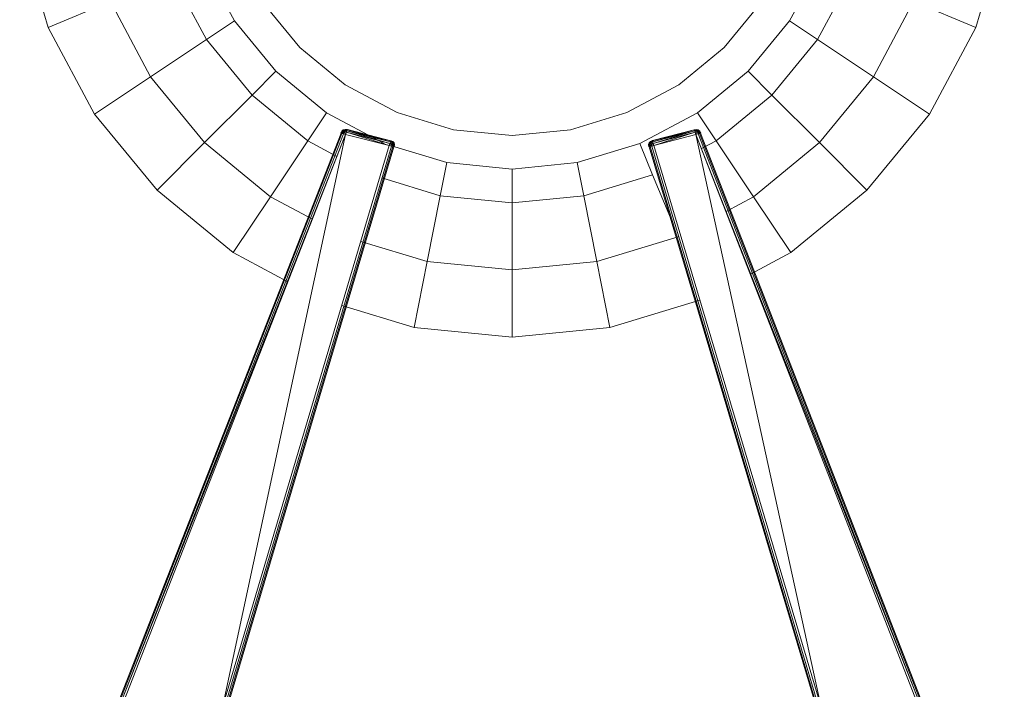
# Model space of a CAD drawing. Header units: millimetres. Extents: x 1 to 3476, y -521 to 159.
# Tile 124 of 130: x 3250 to 3368, y -255 to -175. Entities that reach past the tile are written whole.
import ezdxf

# ---------------------------------------------------------------- set-up
doc = ezdxf.new("R2010")
doc.units = ezdxf.units.MM
doc.layers.add('VG491211CA_dwg', color=8, linetype='Continuous', lineweight=9)

# ---------------------------------------------------------------- blocks, each defined once
blk = doc.blocks.new('VG491211CA_dwg-300031-Poziom 1')
at = {"color": 18, "lineweight": 9}
for p, q in [((681.86, -164.38), (685.28, -175.64)), ((796.14, -175.64), (799.55, -164.38)), ((703.84, -167.95), (707.53, -174.85)), ((773.89, -174.85), (777.57, -167.95)), ((700.13, -169.49), (704.19, -177.08)), ((777.23, -177.08), (781.29, -169.49)), ((692.7, -172.56), (685.28, -175.64)), ((692.7, -172.56), (697.5, -181.55)), ((710.87, -172.61), (715.33, -178.05)), ((766.08, -178.05), (770.54, -172.61)), ((783.91, -181.55), (788.71, -172.56)), ((788.71, -172.56), (796.14, -175.64)), ((707.53, -174.85), (704.19, -177.08)), ((707.53, -174.85), (712.49, -180.89)), ((768.92, -180.89), (773.89, -174.85)), ((773.89, -174.85), (777.23, -177.08)), ((685.28, -175.64), (690.82, -186.01)), ((790.6, -186.01), (796.14, -175.64)), ((704.19, -177.08), (697.5, -181.55)), ((704.19, -177.08), (709.65, -183.74)), ((771.77, -183.74), (777.23, -177.08)), ((777.23, -177.08), (783.91, -181.55)), ((715.33, -178.05), (720.77, -182.51)), ((760.64, -182.51), (766.08, -178.05)), ((712.49, -180.89), (709.65, -183.74)), ((712.49, -180.89), (718.54, -185.86)), ((762.88, -185.86), (768.92, -180.89)), ((768.92, -180.89), (771.77, -183.74)), ((697.5, -181.55), (690.82, -186.01)), ((697.5, -181.55), (703.97, -189.42)), ((777.45, -189.42), (783.91, -181.55)), ((783.91, -181.55), (790.6, -186.01)), ((720.77, -182.51), (726.98, -185.83)), ((754.44, -185.83), (760.64, -182.51)), ((709.65, -183.74), (703.97, -189.42)), ((709.65, -183.74), (716.31, -189.2)), ((765.11, -189.2), (771.77, -183.74)), ((771.77, -183.74), (777.45, -189.42)), ((718.54, -185.86), (716.31, -189.2)), ((718.54, -185.86), (725.44, -189.54)), ((726.98, -185.83), (733.71, -187.87)), ((747.71, -187.87), (754.44, -185.83)), ((755.98, -189.54), (762.88, -185.86)), ((762.88, -185.86), (765.11, -189.2)), ((690.82, -186.01), (698.28, -195.1)), ((783.13, -195.1), (790.6, -186.01)), ((720.27, -188.28), (693.59, -256.46)), ((720.38, -188.31), (693.66, -256.58)), ((720.23, -188.27), (720.36, -188.04)), ((720.36, -188.04), (720.23, -188.27)), ((720.23, -188.27), (720.39, -188.06)), ((720.23, -188.27), (720.39, -188.06)), ((720.23, -188.27), (720.27, -188.28)), ((720.27, -188.28), (720.23, -188.27)), ((720.27, -188.28), (720.39, -188.06)), ((720.39, -188.06), (720.27, -188.28)), ((720.27, -188.28), (720.47, -188.12)), ((720.27, -188.28), (720.47, -188.12)), ((720.38, -188.31), (720.27, -188.28)), ((720.36, -188.04), (720.54, -187.89)), ((720.54, -187.89), (720.36, -188.04)), ((720.36, -188.04), (720.55, -187.91)), ((720.36, -188.04), (720.55, -187.91)), ((720.39, -188.06), (720.36, -188.04)), ((720.36, -188.04), (720.39, -188.06)), ((720.47, -188.12), (720.38, -188.31)), ((720.47, -188.12), (720.38, -188.31)), ((720.56, -188.36), (720.38, -188.31)), ((720.39, -188.06), (720.55, -187.91)), ((720.55, -187.91), (720.39, -188.06)), ((720.39, -188.06), (720.59, -187.98)), ((720.39, -188.06), (720.59, -187.98)), ((720.47, -188.12), (720.39, -188.06)), ((720.39, -188.06), (720.47, -188.12)), ((720.59, -187.98), (720.47, -188.12)), ((720.59, -187.98), (720.47, -188.12)), ((720.47, -188.12), (720.67, -188.14)), ((720.56, -188.36), (720.47, -188.12)), ((720.67, -188.14), (720.47, -188.12)), ((720.56, -188.36), (720.47, -188.12)), ((720.76, -187.83), (720.54, -187.89)), ((720.54, -187.89), (720.76, -187.83)), ((720.54, -187.89), (720.55, -187.91)), ((720.55, -187.91), (720.54, -187.89)), ((720.76, -187.83), (720.55, -187.91)), ((720.76, -187.83), (720.55, -187.91)), ((720.77, -187.87), (720.55, -187.91)), ((720.55, -187.91), (720.77, -187.87)), ((720.55, -187.91), (720.59, -187.98)), ((720.59, -187.98), (720.55, -187.91)), ((720.56, -188.36), (720.67, -188.14)), ((720.67, -188.14), (720.56, -188.36)), ((720.77, -187.87), (720.59, -187.98)), ((720.77, -187.87), (720.59, -187.98)), ((720.77, -187.97), (720.59, -187.98)), ((720.59, -187.98), (720.77, -187.97)), ((720.67, -188.14), (720.59, -187.98)), ((720.67, -188.14), (720.59, -187.98)), ((720.67, -188.14), (720.77, -187.97)), ((720.77, -187.97), (720.67, -188.14)), ((720.67, -188.14), (720.91, -188.18)), ((720.82, -188.43), (720.67, -188.14)), ((720.91, -188.18), (720.67, -188.14)), ((720.82, -188.43), (720.67, -188.14)), ((721.03, -187.86), (720.76, -187.83)), ((720.76, -187.83), (721.03, -187.86)), ((720.77, -187.87), (720.76, -187.83)), ((720.76, -187.83), (720.77, -187.87)), ((721.03, -187.86), (720.77, -187.87)), ((721.03, -187.86), (720.77, -187.87)), ((720.77, -187.97), (720.77, -187.87)), ((721.02, -187.9), (720.77, -187.87)), ((720.77, -187.87), (720.77, -187.97)), ((720.77, -187.87), (721.02, -187.9)), ((721.02, -187.9), (720.77, -187.97)), ((721.02, -187.9), (720.77, -187.97)), ((720.91, -188.18), (720.77, -187.97)), ((720.98, -188), (720.77, -187.97)), ((720.77, -187.97), (720.98, -188)), ((720.91, -188.18), (720.77, -187.97)), ((720.91, -188.18), (720.82, -188.43)), ((720.82, -188.43), (720.91, -188.18)), ((720.98, -188), (720.91, -188.18)), ((720.91, -188.18), (720.98, -188)), ((720.91, -188.18), (726.12, -189.51)), ((720.91, -188.18), (726.04, -189.76)), ((726.12, -189.51), (720.91, -188.18)), ((726.04, -189.76), (720.91, -188.18)), ((721.02, -187.9), (720.98, -188)), ((720.98, -188), (721.02, -187.9)), ((726.17, -189.33), (720.98, -188)), ((720.98, -188), (726.12, -189.51)), ((720.98, -188), (726.17, -189.33)), ((726.12, -189.51), (720.98, -188)), ((721.03, -187.86), (721.02, -187.9)), ((721.02, -187.9), (721.03, -187.86)), ((726.17, -189.33), (721.02, -187.9)), ((726.2, -189.22), (721.02, -187.9)), ((721.02, -187.9), (726.17, -189.33)), ((721.02, -187.9), (726.2, -189.22)), ((726.21, -189.19), (721.03, -187.86)), ((721.03, -187.86), (726.21, -189.19)), ((733.71, -187.87), (740.71, -188.56)), ((740.71, -188.56), (747.71, -187.87)), ((762.49, -187.87), (757.49, -189.18)), ((757.49, -189.18), (762.49, -187.87)), ((762.5, -187.9), (757.5, -189.22)), ((757.5, -189.22), (762.5, -187.9)), ((762.5, -187.9), (757.53, -189.33)), ((757.53, -189.33), (762.5, -187.9)), ((762.54, -188.01), (757.53, -189.33)), ((757.53, -189.33), (762.54, -188.01)), ((757.58, -189.51), (762.54, -188.01)), ((762.54, -188.01), (757.58, -189.51)), ((757.58, -189.51), (762.61, -188.18)), ((762.61, -188.18), (757.58, -189.51)), ((757.66, -189.76), (762.61, -188.18)), ((762.61, -188.18), (757.66, -189.76)), ((762.49, -187.87), (762.76, -187.83)), ((762.76, -187.83), (762.49, -187.87)), ((762.5, -187.9), (762.49, -187.87)), ((762.49, -187.87), (762.5, -187.9)), ((762.49, -187.87), (762.75, -187.87)), ((762.49, -187.87), (762.75, -187.87)), ((762.75, -187.87), (762.5, -187.9)), ((762.5, -187.9), (762.75, -187.87)), ((762.54, -188.01), (762.5, -187.9)), ((762.5, -187.9), (762.54, -188.01)), ((762.5, -187.9), (762.75, -187.97)), ((762.5, -187.9), (762.75, -187.97)), ((762.75, -187.97), (762.54, -188.01)), ((762.54, -188.01), (762.75, -187.97)), ((762.61, -188.18), (762.54, -188.01)), ((762.54, -188.01), (762.61, -188.18)), ((762.61, -188.18), (762.75, -187.97)), ((762.61, -188.18), (762.75, -187.97)), ((762.61, -188.18), (762.85, -188.14)), ((762.85, -188.14), (762.61, -188.18)), ((762.7, -188.43), (762.61, -188.18)), ((762.61, -188.18), (762.7, -188.43)), ((762.7, -188.43), (762.85, -188.14)), ((762.7, -188.43), (762.85, -188.14)), ((762.76, -187.83), (762.75, -187.87)), ((762.75, -187.87), (762.76, -187.83)), ((762.97, -187.91), (762.75, -187.87)), ((762.75, -187.87), (762.93, -187.98)), ((762.75, -187.87), (762.75, -187.97)), ((762.75, -187.97), (762.75, -187.87)), ((762.75, -187.87), (762.93, -187.98)), ((762.75, -187.87), (762.97, -187.91)), ((762.93, -187.98), (762.75, -187.97)), ((762.75, -187.97), (762.85, -188.14)), ((762.85, -188.14), (762.75, -187.97)), ((762.75, -187.97), (762.93, -187.98)), ((762.76, -187.83), (762.98, -187.89)), ((762.98, -187.89), (762.76, -187.83)), ((762.76, -187.83), (762.97, -187.91)), ((762.76, -187.83), (762.97, -187.91)), ((762.85, -188.14), (762.93, -187.98)), ((762.85, -188.14), (762.93, -187.98)), ((762.85, -188.14), (763.05, -188.12)), ((763.05, -188.12), (762.85, -188.14)), ((762.85, -188.14), (762.96, -188.36)), ((762.96, -188.36), (762.85, -188.14)), ((762.97, -187.91), (762.93, -187.98)), ((762.93, -187.98), (762.97, -187.91)), ((762.93, -187.98), (763.05, -188.12)), ((763.12, -188.06), (762.93, -187.98)), ((763.12, -188.06), (762.93, -187.98)), ((763.05, -188.12), (762.93, -187.98)), ((762.96, -188.36), (763.05, -188.12)), ((762.96, -188.36), (763.05, -188.12)), ((762.98, -187.89), (762.97, -187.91)), ((762.97, -187.91), (762.98, -187.89)), ((763.12, -188.06), (762.97, -187.91)), ((763.15, -188.04), (762.97, -187.91)), ((762.97, -187.91), (763.12, -188.06)), ((763.15, -188.04), (762.97, -187.91)), ((763.15, -188.04), (762.98, -187.89)), ((762.98, -187.89), (763.15, -188.04)), ((763.05, -188.12), (763.12, -188.06)), ((763.12, -188.06), (763.05, -188.12)), ((763.05, -188.12), (763.14, -188.31)), ((763.25, -188.28), (763.05, -188.12)), ((763.25, -188.28), (763.05, -188.12)), ((763.14, -188.31), (763.05, -188.12)), ((763.12, -188.06), (763.15, -188.04)), ((763.15, -188.04), (763.12, -188.06)), ((763.25, -188.28), (763.12, -188.06)), ((763.29, -188.27), (763.12, -188.06)), ((763.12, -188.06), (763.25, -188.28)), ((763.29, -188.27), (763.12, -188.06)), ((763.25, -188.28), (763.14, -188.31)), ((763.29, -188.27), (763.15, -188.04)), ((763.15, -188.04), (763.29, -188.27)), ((763.29, -188.27), (763.25, -188.28)), ((763.25, -188.28), (763.29, -188.27)), ((789.77, -256.46), (763.25, -188.28)), ((693.78, -256.79), (720.56, -188.36)), ((693.78, -256.79), (720.82, -188.43)), ((693.95, -257.09), (720.82, -188.43)), ((703.97, -189.42), (698.28, -195.1)), ((703.97, -189.42), (711.84, -195.88)), ((720.82, -188.43), (706.09, -256.89)), ((716.31, -189.2), (711.84, -195.88)), ((716.31, -189.2), (719.79, -191.06)), ((720.82, -188.43), (720.56, -188.36)), ((720.82, -188.43), (726.04, -189.76)), ((726.12, -189.51), (726.17, -189.33)), ((726.17, -189.33), (726.12, -189.51)), ((726.12, -189.51), (726.37, -189.4)), ((726.12, -189.51), (726.37, -189.4)), ((726.17, -189.33), (726.2, -189.22)), ((726.2, -189.22), (726.17, -189.33)), ((726.37, -189.4), (726.17, -189.33)), ((726.17, -189.33), (726.37, -189.4)), ((726.2, -189.22), (726.21, -189.19)), ((726.21, -189.19), (726.2, -189.22)), ((726.43, -189.32), (726.2, -189.22)), ((726.2, -189.22), (726.37, -189.4)), ((726.2, -189.22), (726.37, -189.4)), ((726.2, -189.22), (726.43, -189.32)), ((726.21, -189.19), (726.46, -189.29)), ((726.46, -189.29), (726.21, -189.19)), ((726.21, -189.19), (726.43, -189.32)), ((726.21, -189.19), (726.43, -189.32)), ((726.37, -189.4), (726.35, -189.59)), ((726.35, -189.59), (726.37, -189.4)), ((726.43, -189.32), (726.37, -189.4)), ((726.37, -189.4), (726.43, -189.32)), ((726.51, -189.5), (726.37, -189.4)), ((726.37, -189.4), (726.51, -189.5)), ((726.46, -189.29), (726.43, -189.32)), ((726.43, -189.32), (726.46, -189.29)), ((726.58, -189.46), (726.43, -189.32)), ((726.43, -189.32), (726.51, -189.5)), ((726.43, -189.32), (726.51, -189.5)), ((726.43, -189.32), (726.58, -189.46)), ((726.46, -189.29), (726.61, -189.44)), ((726.61, -189.44), (726.46, -189.29)), ((726.46, -189.29), (726.58, -189.46)), ((726.46, -189.29), (726.58, -189.46)), ((726.58, -189.46), (726.51, -189.5)), ((726.51, -189.5), (726.58, -189.46)), ((726.61, -189.44), (726.58, -189.46)), ((726.58, -189.46), (726.61, -189.44)), ((726.62, -189.66), (726.58, -189.46)), ((726.66, -189.65), (726.58, -189.46)), ((726.58, -189.46), (726.62, -189.66)), ((726.66, -189.65), (726.58, -189.46)), ((726.66, -189.65), (726.61, -189.44)), ((726.61, -189.44), (726.66, -189.65)), ((757.04, -189.65), (757.1, -189.44)), ((757.1, -189.44), (757.04, -189.65)), ((757.04, -189.65), (757.12, -189.46)), ((757.04, -189.65), (757.12, -189.46)), ((757.08, -189.66), (757.12, -189.46)), ((757.12, -189.46), (757.08, -189.66)), ((757.25, -189.29), (757.1, -189.44)), ((757.1, -189.44), (757.25, -189.29)), ((757.1, -189.44), (757.12, -189.46)), ((757.12, -189.46), (757.1, -189.44)), ((757.25, -189.29), (757.12, -189.46)), ((757.25, -189.29), (757.12, -189.46)), ((757.27, -189.32), (757.12, -189.46)), ((757.12, -189.46), (757.27, -189.32)), ((757.12, -189.46), (757.19, -189.5)), ((757.19, -189.5), (757.12, -189.46)), ((757.27, -189.32), (757.19, -189.5)), ((757.27, -189.32), (757.19, -189.5)), ((757.34, -189.4), (757.19, -189.5)), ((757.19, -189.5), (757.34, -189.4)), ((757.49, -189.18), (757.25, -189.29)), ((757.25, -189.29), (757.49, -189.18)), ((757.27, -189.32), (757.25, -189.29)), ((757.25, -189.29), (757.27, -189.32)), ((757.49, -189.18), (757.27, -189.32)), ((757.49, -189.18), (757.27, -189.32)), ((757.5, -189.22), (757.27, -189.32)), ((757.27, -189.32), (757.5, -189.22)), ((757.34, -189.4), (757.27, -189.32)), ((757.27, -189.32), (757.34, -189.4)), ((757.5, -189.22), (757.34, -189.4)), ((757.5, -189.22), (757.34, -189.4)), ((757.53, -189.33), (757.34, -189.4)), ((757.34, -189.4), (757.53, -189.33)), ((757.35, -189.59), (757.34, -189.4)), ((757.58, -189.51), (757.34, -189.4)), ((757.34, -189.4), (757.35, -189.59)), ((757.58, -189.51), (757.34, -189.4)), ((757.49, -189.18), (757.5, -189.22)), ((757.5, -189.22), (757.49, -189.18)), ((757.5, -189.22), (757.53, -189.33)), ((757.53, -189.33), (757.5, -189.22)), ((757.53, -189.33), (757.58, -189.51)), ((757.58, -189.51), (757.53, -189.33)), ((757.66, -189.76), (762.7, -188.43)), ((762.96, -188.36), (762.7, -188.43)), ((762.7, -188.43), (789.58, -256.79)), ((762.7, -188.43), (789.41, -257.09)), ((777.66, -256.89), (762.7, -188.43)), ((763.14, -188.31), (762.96, -188.36)), ((762.96, -188.36), (789.58, -256.79)), ((763.14, -188.31), (789.7, -256.58)), ((763.36, -190.13), (765.11, -189.2)), ((765.11, -189.2), (769.58, -195.88)), ((769.58, -195.88), (777.45, -189.42)), ((777.45, -189.42), (783.13, -195.1)), ((726.04, -189.76), (706.09, -256.89)), ((726.3, -189.83), (706.43, -256.67)), ((726.48, -189.87), (706.67, -256.52)), ((706.81, -256.43), (726.59, -189.9)), ((726.04, -189.76), (726.12, -189.51)), ((726.04, -189.76), (726.35, -189.59)), ((726.04, -189.76), (726.35, -189.59)), ((726.3, -189.83), (726.04, -189.76)), ((726.12, -189.51), (726.35, -189.59)), ((726.35, -189.59), (726.12, -189.51)), ((726.35, -189.59), (726.3, -189.83)), ((726.3, -189.83), (726.35, -189.59)), ((726.3, -189.83), (726.52, -189.67)), ((726.3, -189.83), (726.52, -189.67)), ((726.3, -189.8), (732.92, -191.81)), ((726.48, -189.87), (726.3, -189.83)), ((726.35, -189.59), (726.51, -189.5)), ((726.35, -189.59), (726.51, -189.5)), ((726.35, -189.59), (726.52, -189.67)), ((726.52, -189.67), (726.35, -189.59)), ((726.52, -189.67), (726.48, -189.87)), ((726.48, -189.87), (726.52, -189.67)), ((726.59, -189.9), (726.48, -189.87)), ((726.51, -189.5), (726.52, -189.67)), ((726.62, -189.66), (726.51, -189.5)), ((726.62, -189.66), (726.51, -189.5)), ((726.52, -189.67), (726.51, -189.5)), ((726.52, -189.67), (726.62, -189.66)), ((726.62, -189.66), (726.52, -189.67)), ((726.59, -189.9), (726.52, -189.67)), ((726.59, -189.9), (726.52, -189.67)), ((726.59, -189.9), (726.62, -189.66)), ((726.62, -189.66), (726.59, -189.9)), ((726.62, -189.91), (726.66, -189.65)), ((726.66, -189.65), (726.62, -189.91)), ((726.62, -189.66), (726.66, -189.65)), ((726.66, -189.65), (726.62, -189.66)), ((726.62, -189.91), (726.62, -189.66)), ((726.62, -189.91), (726.62, -189.66)), ((748.49, -191.81), (755.98, -189.54)), ((755.98, -189.54), (757.52, -193.26)), ((757.08, -189.91), (757.04, -189.65)), ((757.04, -189.65), (757.08, -189.91)), ((757.08, -189.66), (757.04, -189.65)), ((757.04, -189.65), (757.08, -189.66)), ((757.08, -189.66), (757.19, -189.5)), ((757.08, -189.66), (757.19, -189.5)), ((757.18, -189.67), (757.08, -189.66)), ((757.12, -189.9), (757.08, -189.66)), ((757.08, -189.91), (757.08, -189.66)), ((757.08, -189.66), (757.18, -189.67)), ((757.08, -189.66), (757.12, -189.9)), ((757.08, -189.91), (757.08, -189.66)), ((757.12, -189.9), (757.18, -189.67)), ((757.12, -189.9), (757.18, -189.67)), ((757.22, -189.87), (757.12, -189.9)), ((757.12, -189.9), (776.93, -256.43)), ((757.19, -189.5), (757.18, -189.67)), ((757.19, -189.5), (757.18, -189.67)), ((757.18, -189.67), (757.35, -189.59)), ((757.35, -189.59), (757.18, -189.67)), ((757.18, -189.67), (757.22, -189.87)), ((757.41, -189.83), (757.18, -189.67)), ((757.18, -189.67), (757.22, -189.87)), ((757.41, -189.83), (757.18, -189.67)), ((757.35, -189.59), (757.19, -189.5)), ((757.35, -189.59), (757.19, -189.5)), ((757.41, -189.83), (757.22, -189.87)), ((757.22, -189.87), (777.08, -256.52)), ((757.35, -189.59), (757.58, -189.51)), ((757.58, -189.51), (757.35, -189.59)), ((757.41, -189.83), (757.35, -189.59)), ((757.66, -189.76), (757.35, -189.59)), ((757.35, -189.59), (757.41, -189.83)), ((757.66, -189.76), (757.35, -189.59)), ((757.66, -189.76), (757.41, -189.83)), ((777.32, -256.67), (757.41, -189.83)), ((757.58, -189.51), (757.66, -189.76)), ((777.66, -256.89), (757.66, -189.76)), ((732.92, -191.81), (732.14, -195.76)), ((732.92, -191.81), (740.71, -192.58)), ((740.71, -192.58), (748.49, -191.81)), ((748.49, -191.81), (749.28, -195.76)), ((740.71, -192.58), (740.71, -196.6)), ((725.16, -193.64), (732.14, -195.76)), ((749.28, -195.76), (757.52, -193.26)), ((757.52, -193.26), (759.65, -198.4)), ((698.28, -195.1), (707.37, -202.57)), ((774.04, -202.57), (783.13, -195.1)), ((711.84, -195.88), (707.37, -202.57)), ((711.84, -195.88), (716.85, -198.56)), ((732.14, -195.76), (730.57, -203.64)), ((732.14, -195.76), (740.71, -196.6)), ((740.71, -196.6), (749.28, -195.76)), ((749.28, -195.76), (750.85, -203.64)), ((766.29, -197.64), (769.58, -195.88)), ((769.58, -195.88), (774.04, -202.57)), ((740.71, -196.6), (740.71, -204.64)), ((722.63, -201.23), (730.57, -203.64)), ((750.85, -203.64), (760.59, -200.68)), ((707.37, -202.57), (713.91, -206.06)), ((769.21, -205.15), (774.04, -202.57)), ((730.57, -203.64), (729, -211.52)), ((730.57, -203.64), (740.71, -204.64)), ((740.71, -204.64), (750.85, -203.64)), ((740.71, -204.64), (740.71, -212.68)), ((750.85, -203.64), (752.41, -211.52)), ((752.41, -211.52), (763.17, -208.26)), ((720.35, -208.9), (729, -211.52)), ((729, -211.52), (740.71, -212.68)), ((740.71, -212.68), (752.41, -211.52))]:
    blk.add_line(p, q, dxfattribs=at)

msp = doc.modelspace()

# ---------------------------------------------------------------- block references
at = {"layer": 'VG491211CA_dwg', "color": 18}
msp.add_blockref('VG491211CA_dwg-300031-Poziom 1', (2568.19, 0), dxfattribs=at)

doc.saveas('drawing.dxf')
